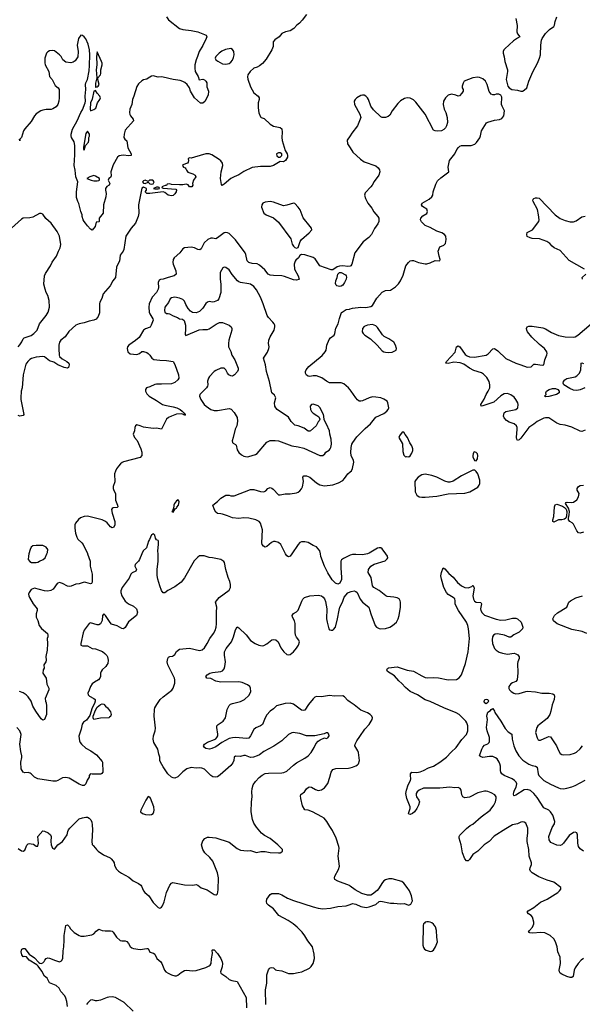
# Model space of a CAD drawing. Header units: inches. Extents: x 1839270 to 1929235, y 762242 to 910350.
# Tile 6 of 256: x 1845989 to 1852817, y 774534 to 786477. Entities that reach past the tile are written whole.
import ezdxf

# ---------------------------------------------------------------- set-up
doc = ezdxf.new("R2010")
doc.units = ezdxf.units.IN
doc.header["$MEASUREMENT"] = 0
for name, color, linetype in [('B8747', 7, 'Continuous'), ('B8748', 7, 'Continuous'), ('B8757', 7, 'Continuous'), ('B8758', 7, 'Continuous')]:
    doc.layers.add(name, color=color, linetype=linetype)

msp = doc.modelspace()

# ---------------------------------------------------------------- linework, layer by layer
at = {"layer": 'B8747', "color": 5}
for points, elevation in [([(1847473, 780000), (1847444, 779930), (1847430, 779909), (1847391, 779870), (1847387, 779850), (1847407, 779810), (1847399, 779790), (1847354, 779766), (1847336, 779750), (1847316, 779704), (1847233, 779590), (1847216, 779550), (1847215, 779530), (1847227, 779490), (1847270, 779426), (1847310, 779392), (1847370, 779364), (1847405, 779330), (1847417, 779290), (1847405, 779250), (1847310, 779172), (1847270, 779105), (1847250, 779090), (1847230, 779092), (1847170, 779126), (1847104, 779144), (1847085, 779165), (1847030, 779249), (1847010, 779269), (1846995, 779250), (1846990, 779190), (1846970, 779149), (1846950, 779137), (1846930, 779138), (1846850, 779161), (1846830, 779153), (1846770, 779074), (1846758, 779042), (1846732, 778912), (1846732, 778890), (1846750, 778883), (1846810, 778884), (1846870, 778852), (1846910, 778845), (1846992, 778812), (1847023, 778790), (1847045, 778765), (1847053, 778750), (1847061, 778710), (1847058, 778670), (1847048, 778650), (1847033, 778630), (1846988, 778590), (1846976, 778570), (1846969, 778550), (1846968, 778510), (1846963, 778490), (1846944, 778470), (1846897, 778443), (1846870, 778421), (1846848, 778390), (1846830, 778344), (1846817, 778310), (1846820, 778290), (1846838, 778270), (1846890, 778245), (1846904, 778230), (1846906, 778210), (1846898, 778182), (1846870, 778129), (1846841, 778039), (1846800, 777980), (1846765, 777955), (1846746, 777934), (1846733, 777870), (1846708, 777788), (1846715, 777730), (1846723, 777710), (1846740, 777690), (1846790, 777641), (1846851, 777610), (1846921, 777561), (1846990, 777478), (1846995, 777470), (1846999, 777350), (1846987, 777333), (1846973, 777327), (1846870, 777324), (1846850, 777329), (1846831, 777310), (1846831, 777290), (1846808, 777252), (1846793, 777210), (1846771, 777190), (1846750, 777190), (1846710, 777206), (1846590, 777276), (1846550, 777287), (1846510, 777280), (1846450, 777247), (1846430, 777240), (1846390, 777240), (1846208, 777268), (1846170, 777289), (1846130, 777329), (1846117, 777337), (1846090, 777344), (1846050, 777341), (1846029, 777350), (1846007, 777390), (1846004, 777470), (1846014, 777526), (1846014, 777550), (1846002, 777602), (1845991, 777689), (1846006, 777806), (1845992, 777850), (1845953, 777890)], 740), ([(1845970, 776423), (1846010, 776396), (1846030, 776391), (1846050, 776405), (1846076, 776464), (1846090, 776479), (1846110, 776484), (1846130, 776482), (1846155, 776475), (1846190, 776451), (1846210, 776452), (1846219, 776490), (1846210, 776571), (1846270, 776638), (1846290, 776636), (1846335, 776615), (1846363, 776590), (1846371, 776570), (1846365, 776510), (1846371, 776470), (1846386, 776430), (1846410, 776418), (1846453, 776467), (1846510, 776507), (1846564, 776590), (1846573, 776630), (1846581, 776650), (1846597, 776670), (1846710, 776783), (1846750, 776798), (1846790, 776806), (1846810, 776805), (1846830, 776794), (1846852, 776770), (1846863, 776743), (1846870, 776710), (1846874, 776650), (1846864, 776510), (1846870, 776472), (1846879, 776459), (1846910, 776430), (1846923, 776410), (1846943, 776390), (1847006, 776346), (1847086, 776310), (1847099, 776299), (1847125, 776270), (1847134, 776250), (1847140, 776220), (1847159, 776179), (1847188, 776148), (1847223, 776123), (1847315, 776075), (1847367, 776030), (1847430, 776000), (1847458, 775978), (1847467, 775967), (1847490, 775911), (1847506, 775890), (1847556, 775850), (1847610, 775771), (1847670, 775707), (1847690, 775701), (1847697, 775703), (1847710, 775711), (1847723, 775730), (1847742, 775778), (1847771, 775890), (1847810, 775981), (1847830, 776005), (1847848, 776010), (1847990, 775985), (1848090, 775981), (1848130, 775987), (1848150, 775979), (1848190, 775945), (1848264, 775924), (1848350, 775867), (1848370, 775861), (1848377, 775863), (1848390, 775874), (1848397, 775923), (1848403, 776070), (1848389, 776130), (1848331, 776272), (1848296, 776316), (1848237, 776370), (1848210, 776410), (1848196, 776470), (1848210, 776517), (1848235, 776545), (1848270, 776560), (1848290, 776563), (1848370, 776553), (1848530, 776502), (1848630, 776426), (1848670, 776404), (1848750, 776394), (1848790, 776399), (1848864, 776376), (1848914, 776386), (1848970, 776387), (1849030, 776375), (1849129, 776371), (1849150, 776372), (1849170, 776382), (1849178, 776390), (1849178, 776410), (1849121, 776470), (1849030, 776544), (1848962, 776582), (1848923, 776610), (1848861, 776681), (1848830, 776730), (1848815, 776775), (1848799, 776870), (1848803, 776990), (1848811, 777050), (1848805, 777110), (1848810, 777150), (1848824, 777196), (1848850, 777237), (1848895, 777285), (1848930, 777314), (1848967, 777333), (1849010, 777338), (1849170, 777343), (1849193, 777347), (1849230, 777363), (1849310, 777434), (1849350, 777462), (1849450, 777519), (1849492, 777550), (1849527, 777590), (1849564, 777650), (1849585, 777695), (1849613, 777727), (1849637, 777743), (1849690, 777765), (1849710, 777758), (1849730, 777766), (1849744, 777790), (1849742, 777810), (1849730, 777828), (1849710, 777828), (1849685, 777815), (1849570, 777789), (1849470, 777792), (1849390, 777817), (1849331, 777829), (1849310, 777832), (1849290, 777827), (1849250, 777805), (1849170, 777732), (1849073, 777667), (1848950, 777600), (1848899, 777561), (1848872, 777548), (1848827, 777533), (1848792, 777528), (1848730, 777551), (1848710, 777554), (1848670, 777541), (1848610, 777546), (1848591, 777530), (1848588, 777490), (1848576, 777464), (1848551, 777430), (1848422, 777318), (1848390, 777295), (1848370, 777288), (1848334, 777294), (1848309, 777309), (1848230, 777387), (1848198, 777398), (1848170, 777402), (1848130, 777399), (1848070, 777405), (1848016, 777390), (1847970, 777356), (1847908, 777292), (1847870, 777277), (1847850, 777280), (1847830, 777291), (1847788, 777330), (1847730, 777413), (1847699, 777470), (1847691, 777490), (1847689, 777530), (1847676, 777570), (1847667, 777630), (1847618, 777710), (1847607, 777750), (1847611, 777790), (1847633, 777850), (1847638, 777882), (1847622, 778030), (1847625, 778110), (1847630, 778130), (1847652, 778170), (1847695, 778230), (1847730, 778264), (1847834, 778346), (1847852, 778370), (1847871, 778430), (1847873, 778470), (1847866, 778490), (1847785, 778650), (1847780, 778690), (1847786, 778730), (1847796, 778744), (1847810, 778752), (1847843, 778757), (1847856, 778764), (1847870, 778777), (1847890, 778814), (1847930, 778841), (1848050, 778853), (1848170, 778824), (1848205, 778835), (1848230, 778859), (1848265, 778910), (1848297, 778970), (1848340, 779030), (1848360, 779070), (1848373, 779110), (1848378, 779150), (1848376, 779290), (1848381, 779350), (1848365, 779410), (1848376, 779430), (1848411, 779469), (1848530, 779559), (1848546, 779590), (1848547, 779627), (1848541, 779661), (1848519, 779710), (1848489, 779810), (1848473, 779893), (1848465, 779905), (1848429, 779929), (1848330, 779950), (1848290, 779952), (1848228, 779972), (1848185, 779975), (1848170, 779973), (1848150, 779959), (1848106, 779914), (1847990, 779709), (1847950, 779656), (1847870, 779598), (1847788, 779552), (1847750, 779524), (1847730, 779524), (1847710, 779554), (1847690, 779609), (1847666, 779690), (1847657, 779737), (1847657, 779810), (1847671, 779910), (1847668, 780000)], 740), ([(1846811, 780000), (1846843, 779910), (1846845, 779850), (1846870, 779750), (1846867, 779653), (1846860, 779640), (1846850, 779634), (1846790, 779652), (1846770, 779653), (1846710, 779635), (1846670, 779629), (1846615, 779605), (1846590, 779604), (1846567, 779607), (1846510, 779637), (1846470, 779649), (1846450, 779644), (1846443, 779637), (1846394, 779570), (1846366, 779554), (1846330, 779546), (1846288, 779548), (1846170, 779581), (1846130, 779567), (1846102, 779530), (1846097, 779510), (1846099, 779490), (1846108, 779470), (1846154, 779390), (1846199, 779330), (1846202, 779310), (1846190, 779270), (1846190, 779230), (1846209, 779190), (1846226, 779130), (1846253, 779093), (1846327, 779030), (1846331, 779010), (1846331, 778990), (1846324, 778970), (1846328, 778910), (1846322, 778830), (1846308, 778752), (1846311, 778709), (1846307, 778690), (1846281, 778650), (1846286, 778610), (1846275, 778590), (1846271, 778550), (1846310, 778490), (1846318, 778418), (1846341, 778370), (1846343, 778350), (1846298, 778242), (1846302, 778210), (1846312, 778192), (1846315, 778155), (1846313, 778050), (1846290, 777987), (1846270, 777980), (1846250, 777998), (1846185, 778090), (1846150, 778150), (1846129, 778210), (1846090, 778263), (1846067, 778287), (1846030, 778311), (1845987, 778327)], 720), ([(1846101, 780000), (1846094, 779970), (1846091, 779930), (1846110, 779907), (1846133, 779893), (1846190, 779893), (1846210, 779897), (1846230, 779908), (1846274, 779930), (1846299, 779950), (1846319, 780000)], 720), ([(1849291, 780000), (1849271, 779970), (1849250, 779963), (1849230, 779973), (1849216, 780000)], 720), ([(1850000, 779981), (1849990, 779979), (1849918, 779942), (1849893, 779927), (1849887, 779910), (1849885, 779830), (1849895, 779710), (1849893, 779687), (1849876, 779644), (1849850, 779632), (1849823, 779643), (1849783, 779683), (1849727, 779767), (1849688, 779848), (1849644, 779964), (1849638, 780000)], 720), ([(1850000, 778199), (1849970, 778218), (1849930, 778262), (1849910, 778274), (1849810, 778273), (1849750, 778279), (1849650, 778264), (1849590, 778266), (1849570, 778258), (1849550, 778240), (1849494, 778170), (1849450, 778100), (1849430, 778097), (1849410, 778104), (1849310, 778175), (1849270, 778188), (1849210, 778184), (1849106, 778154), (1849070, 778117), (1849030, 778091), (1848990, 778046), (1848969, 778010), (1848936, 777930), (1848913, 777910), (1848854, 777886), (1848832, 777868), (1848791, 777789), (1848770, 777764), (1848743, 777757), (1848610, 777772), (1848570, 777768), (1848530, 777758), (1848444, 777710), (1848370, 777659), (1848322, 777638), (1848292, 777630), (1848250, 777638), (1848232, 777650), (1848219, 777670), (1848230, 777690), (1848268, 777712), (1848355, 777745), (1848370, 777754), (1848383, 777770), (1848393, 777790), (1848395, 777810), (1848380, 777890), (1848383, 777910), (1848399, 777930), (1848459, 777970), (1848488, 778010), (1848508, 778112), (1848530, 778158), (1848547, 778173), (1848570, 778183), (1848670, 778207), (1848718, 778230), (1848770, 778280), (1848788, 778310), (1848794, 778330), (1848791, 778370), (1848781, 778390), (1848753, 778410), (1848690, 778436), (1848650, 778444), (1848430, 778440), (1848370, 778455), (1848310, 778485), (1848262, 778490), (1848246, 778510), (1848264, 778530), (1848296, 778550), (1848330, 778560), (1848429, 778570), (1848450, 778580), (1848470, 778602), (1848480, 778630), (1848486, 778690), (1848474, 778770), (1848476, 778810), (1848494, 778850), (1848561, 778930), (1848585, 778990), (1848610, 779078), (1848629, 779111), (1848650, 779102), (1848737, 779017), (1848790, 778947), (1848845, 778910), (1848890, 778891), (1848930, 778884), (1848950, 778888), (1848990, 778908), (1849050, 778955), (1849070, 778959), (1849096, 778956), (1849126, 778930), (1849158, 778858), (1849193, 778810), (1849230, 778779), (1849250, 778773), (1849270, 778777), (1849311, 778809), (1849350, 778853), (1849372, 778890), (1849383, 778930), (1849378, 778950), (1849348, 778988), (1849338, 779010), (1849333, 779050), (1849333, 779153), (1849325, 779185), (1849298, 779230), (1849295, 779250), (1849310, 779274), (1849350, 779295), (1849367, 779313), (1849414, 779426), (1849427, 779450), (1849446, 779470), (1849510, 779490), (1849610, 779497), (1849650, 779488), (1849673, 779473), (1849690, 779453), (1849702, 779422), (1849717, 779330), (1849712, 779210), (1849719, 779170), (1849741, 779090), (1849750, 779076), (1849771, 779071), (1849790, 779074), (1849799, 779081), (1849821, 779110), (1849846, 779210), (1849865, 779315), (1849876, 779350), (1849906, 779410), (1849926, 779474), (1849973, 779527), (1850000, 779539)], 720), ([(1850000, 775969), (1849990, 775976), (1849850, 776026), (1849815, 776050), (1849808, 776070), (1849813, 776090), (1849857, 776170), (1849869, 776211), (1849855, 776330), (1849866, 776430), (1849864, 776450), (1849828, 776550), (1849784, 776644), (1849751, 776690), (1849717, 776750), (1849684, 776790), (1849656, 776810), (1849544, 776870), (1849490, 776890), (1849450, 776895), (1849423, 776943), (1849401, 777030), (1849397, 777063), (1849402, 777078), (1849447, 777113), (1849471, 777149), (1849495, 777170), (1849510, 777174), (1849530, 777168), (1849579, 777139), (1849610, 777127), (1849650, 777135), (1849690, 777160), (1849729, 777211), (1849755, 777290), (1849768, 777350), (1849790, 777382), (1849827, 777393), (1849981, 777399), (1850000, 777403)], 720), ([(1848976, 774530), (1848974, 774710), (1848987, 774790), (1848987, 774870), (1848990, 774892), (1849009, 774951), (1849022, 774970), (1849030, 774976), (1849050, 774979), (1849070, 774975), (1849094, 774954), (1849110, 774947), (1849170, 774940), (1849250, 774908), (1849310, 774908), (1849370, 774918), (1849415, 774930), (1849507, 774973), (1849527, 774993), (1849549, 775030), (1849567, 775090), (1849563, 775143), (1849542, 775230), (1849486, 775306), (1849450, 775366), (1849417, 775410), (1849357, 775470), (1849309, 775510), (1849247, 775550), (1849133, 775610), (1849071, 775691), (1849010, 775737), (1848990, 775758), (1848983, 775783), (1848990, 775810), (1849030, 775865), (1849050, 775877), (1849130, 775878), (1849170, 775862), (1849241, 775821), (1849313, 775793), (1849550, 775716), (1849610, 775701), (1849670, 775692), (1849761, 775699), (1849850, 775719), (1849953, 775727), (1850000, 775744)], 720), ([(1846568, 774508), (1846561, 774570), (1846549, 774610), (1846535, 774635), (1846489, 774690), (1846469, 774730), (1846430, 774761), (1846350, 774795), (1846321, 774850), (1846290, 774877), (1846257, 774937), (1846215, 774995), (1846195, 775015), (1846105, 775070), (1846070, 775109), (1846047, 775113), (1846030, 775109), (1846013, 775133), (1846007, 775170), (1846009, 775191), (1846015, 775205), (1846030, 775211), (1846050, 775212), (1846102, 775142), (1846170, 775096), (1846222, 775042), (1846234, 775034), (1846250, 775031), (1846270, 775036), (1846287, 775053), (1846293, 775070), (1846309, 775090), (1846330, 775097), (1846350, 775094), (1846424, 775064), (1846470, 775051), (1846498, 775062), (1846512, 775090), (1846516, 775184), (1846524, 775230), (1846529, 775311), (1846527, 775370), (1846550, 775492), (1846570, 775498), (1846590, 775476), (1846605, 775450), (1846650, 775407), (1846710, 775367), (1846730, 775359), (1846770, 775359), (1846865, 775375), (1846888, 775390), (1846918, 775422), (1846950, 775445), (1846990, 775431), (1847026, 775426), (1847090, 775427), (1847110, 775421), (1847123, 775410), (1847162, 775350), (1847210, 775310), (1847230, 775304), (1847270, 775304), (1847290, 775295), (1847310, 775270), (1847330, 775234), (1847350, 775218), (1847372, 775210), (1847450, 775199), (1847530, 775212), (1847550, 775210), (1847568, 775168), (1847613, 775153), (1847630, 775142), (1847653, 775090), (1847701, 775050), (1847713, 775030), (1847748, 774950), (1847764, 774930), (1847790, 774911), (1847830, 774891), (1847870, 774879), (1847890, 774879), (1847910, 774887), (1847950, 774921), (1847990, 774944), (1848010, 774948), (1848090, 774939), (1848130, 774943), (1848250, 774981), (1848290, 775002), (1848301, 775010), (1848311, 775030), (1848316, 775084), (1848329, 775149), (1848324, 775190), (1848330, 775196), (1848350, 775195), (1848390, 775151), (1848430, 775090), (1848447, 775050), (1848450, 775030), (1848446, 774990), (1848424, 774930), (1848431, 774911), (1848490, 774871), (1848530, 774836), (1848564, 774824), (1848630, 774810), (1848703, 774683), (1848736, 774616), (1848740, 774490)], 720), ([(1847368, 774450), (1847257, 774557), (1847150, 774618), (1847110, 774624), (1847070, 774622), (1847050, 774618), (1846970, 774585), (1846930, 774577), (1846910, 774576), (1846870, 774589), (1846850, 774585), (1846811, 774550), (1846801, 774530)], 720)]:
    msp.add_lwpolyline(points, dxfattribs=dict(at, elevation=elevation))
for points, elevation in [([(1846890, 777989), (1846879, 778010), (1846881, 778030), (1846910, 778102), (1846930, 778138), (1846970, 778171), (1846990, 778178), (1847010, 778176), (1847031, 778151), (1847056, 778130), (1847090, 778082), (1847098, 778050), (1847090, 778026), (1847078, 778022), (1847074, 778010), (1847071, 778009), (1846970, 778005)], 740), ([(1847550, 777053), (1847519, 777010), (1847459, 776890), (1847455, 776870), (1847481, 776850), (1847516, 776836), (1847568, 776832), (1847590, 776838), (1847609, 776850), (1847618, 776870), (1847622, 776890), (1847617, 776930), (1847576, 777036), (1847570, 777045)], 760)]:
    msp.add_lwpolyline(points, close=True, dxfattribs=dict(at, elevation=elevation))
at = {"layer": 'B8748', "color": 5}
for points, elevation in [([(1849470, 786539), (1849417, 786470), (1849384, 786436), (1849351, 786410), (1849318, 786370), (1849270, 786344), (1849214, 786330), (1849171, 786309), (1849138, 786270), (1849086, 786234), (1849067, 786210), (1849064, 786150), (1849051, 786110), (1848980, 786000), (1848934, 785946), (1848901, 785919), (1848870, 785902), (1848830, 785889), (1848787, 785850), (1848759, 785810), (1848754, 785786), (1848757, 785757), (1848790, 785662), (1848831, 785590), (1848884, 785550), (1848896, 785530), (1848895, 785510), (1848882, 785470), (1848882, 785410), (1848893, 785347), (1848910, 785299), (1848921, 785290), (1848957, 785277), (1849030, 785209), (1849050, 785196), (1849070, 785187), (1849150, 785170), (1849172, 785152), (1849174, 785114), (1849169, 785050), (1849175, 785010), (1849212, 784892), (1849234, 784850), (1849239, 784830), (1849239, 784810), (1849214, 784770), (1849190, 784753), (1849150, 784759), (1849068, 784710), (1849030, 784697), (1848910, 784698), (1848810, 784684), (1848710, 784635), (1848650, 784595), (1848590, 784571), (1848550, 784550), (1848470, 784481), (1848447, 784467), (1848438, 784478), (1848427, 784550), (1848435, 784630), (1848455, 784710), (1848450, 784735), (1848430, 784764), (1848410, 784781), (1848319, 784839), (1848290, 784852), (1848248, 784852), (1848110, 784809), (1848070, 784799), (1848050, 784802), (1848042, 784798), (1848032, 784790), (1848039, 784770), (1848035, 784750), (1848024, 784736), (1847970, 784716), (1847966, 784710), (1847978, 784690), (1847999, 784679), (1848007, 784670), (1848013, 784650), (1848029, 784629), (1848090, 784608), (1848117, 784590), (1848127, 784570), (1848099, 784530), (1848085, 784490), (1848091, 784470), (1848078, 784450), (1848048, 784450), (1848035, 784475), (1848010, 784482), (1847970, 784475), (1847930, 784475), (1847830, 784478), (1847810, 784486), (1847778, 784482), (1847772, 784468), (1847753, 784467), (1847714, 784450), (1847718, 784438), (1847730, 784434), (1847882, 784422), (1847891, 784410), (1847886, 784390), (1847870, 784364), (1847850, 784344), (1847830, 784339), (1847790, 784349), (1847750, 784383), (1847730, 784389), (1847570, 784367), (1847530, 784368), (1847513, 784390), (1847529, 784410), (1847528, 784430), (1847490, 784444), (1847470, 784435), (1847430, 784230), (1847434, 784130), (1847427, 784090), (1847393, 784010), (1847340, 783950), (1847277, 783850), (1847253, 783690), (1847245, 783670), (1847210, 783619), (1847200, 783550), (1847170, 783497), (1847164, 783476), (1847152, 783350), (1847119, 783310), (1847087, 783250), (1847000, 783150), (1846985, 783095), (1846963, 783050), (1846958, 783030), (1846958, 782922), (1846943, 782877), (1846916, 782844), (1846890, 782831), (1846830, 782821), (1846770, 782801), (1846710, 782789), (1846669, 782771), (1846586, 782694), (1846539, 782630), (1846490, 782590), (1846473, 782567), (1846463, 782530), (1846463, 782483), (1846468, 782408), (1846473, 782393), (1846504, 782364), (1846562, 782330), (1846587, 782310), (1846591, 782290), (1846580, 782260), (1846570, 782249), (1846530, 782258), (1846450, 782290), (1846405, 782325), (1846350, 782338), (1846290, 782387), (1846270, 782392), (1846190, 782384), (1846133, 782367), (1846110, 782354), (1846087, 782333), (1846062, 782298), (1846030, 782170), (1846018, 782010), (1846008, 781970), (1846001, 781890), (1846001, 781870), (1846041, 781690), (1846030, 781675), (1845990, 781670), (1845970, 781675)], 680), ([(1847771, 786510), (1847795, 786475), (1847930, 786370), (1847970, 786359), (1848068, 786348), (1848149, 786331), (1848252, 786290), (1848259, 786270), (1848252, 786250), (1848210, 786165), (1848167, 786093), (1848148, 786030), (1848130, 785990), (1848115, 785930), (1848113, 785890), (1848120, 785850), (1848156, 785790), (1848166, 785746), (1848210, 785754), (1848230, 785749), (1848250, 785730), (1848259, 785710), (1848262, 785662), (1848279, 785610), (1848278, 785562), (1848234, 785486), (1848210, 785464), (1848184, 785465), (1848109, 785530), (1848060, 785610), (1848049, 785650), (1848021, 785690), (1847994, 785714), (1847970, 785728), (1847938, 785738), (1847850, 785751), (1847730, 785781), (1847710, 785784), (1847670, 785781), (1847610, 785795), (1847590, 785793), (1847550, 785766), (1847530, 785757), (1847491, 785749), (1847470, 785737), (1847430, 785698), (1847412, 785668), (1847376, 785550), (1847359, 785510), (1847348, 785450), (1847325, 785390), (1847321, 785350), (1847326, 785326), (1847334, 785310), (1847367, 785270), (1847371, 785250), (1847270, 785136), (1847256, 785090), (1847253, 785050), (1847263, 785030), (1847288, 785008), (1847303, 784923), (1847343, 784850), (1847342, 784830), (1847313, 784827), (1847246, 784834), (1847196, 784824), (1847177, 784810), (1847123, 784717), (1847094, 784630), (1847098, 784582), (1847090, 784565), (1847071, 784550), (1847061, 784530), (1847084, 784490), (1847074, 784470), (1847047, 784453), (1847032, 784430), (1847030, 784410), (1847037, 784370), (1847035, 784330), (1847006, 784230), (1847001, 784130), (1846954, 784070), (1846954, 784030), (1846950, 784026), (1846918, 784022), (1846905, 783970), (1846870, 783926), (1846850, 783938), (1846810, 783978), (1846789, 784009), (1846770, 784028), (1846759, 784050), (1846749, 784090), (1846749, 784110), (1846729, 784149), (1846706, 784246), (1846693, 784273), (1846680, 784320), (1846678, 784390), (1846696, 784510), (1846671, 784570), (1846664, 784650), (1846648, 784710), (1846657, 784837), (1846660, 784950), (1846650, 784995), (1846619, 785050), (1846613, 785070), (1846613, 785090), (1846629, 785150), (1846687, 785250), (1846730, 785350), (1846750, 785384), (1846784, 785470), (1846787, 785490), (1846782, 785550), (1846791, 785630), (1846787, 785690), (1846790, 785710), (1846810, 785751), (1846830, 785858), (1846837, 785923), (1846841, 786050), (1846836, 786110), (1846819, 786179), (1846790, 786244), (1846770, 786271), (1846750, 786287), (1846730, 786289), (1846702, 786250), (1846687, 786170), (1846697, 786090), (1846694, 786026), (1846662, 785978), (1846638, 785962), (1846608, 785952), (1846550, 785960), (1846512, 785992), (1846491, 786030), (1846471, 786050), (1846410, 786098), (1846390, 786104), (1846350, 786099), (1846330, 786088), (1846313, 786070), (1846293, 786010), (1846292, 785952), (1846298, 785930), (1846344, 785850), (1846351, 785790), (1846383, 785750), (1846420, 785680), (1846455, 785650), (1846467, 785630), (1846467, 785530), (1846463, 785490), (1846451, 785450), (1846430, 785422), (1846390, 785397), (1846370, 785389), (1846310, 785389), (1846270, 785379), (1846245, 785370), (1846190, 785334), (1846168, 785312), (1846130, 785244), (1846050, 785154), (1846037, 785130), (1846010, 785048), (1845992, 785030), (1845990, 785006), (1845988, 785030)], 660), ([(1850000, 785069), (1849965, 785015), (1849967, 784970), (1850000, 784921)], 720), ([(1845971, 782509), (1845990, 782532), (1846015, 782570), (1846030, 782607), (1846042, 782618), (1846130, 782648), (1846161, 782670), (1846200, 782710), (1846230, 782790), (1846310, 782890), (1846334, 782930), (1846350, 782990), (1846346, 783070), (1846330, 783130), (1846310, 783170), (1846296, 783210), (1846283, 783270), (1846289, 783370), (1846301, 783399), (1846364, 783490), (1846383, 783537), (1846435, 783610), (1846458, 783670), (1846481, 783710), (1846489, 783750), (1846470, 783850), (1846442, 783910), (1846370, 784009), (1846306, 784066), (1846270, 784118), (1846250, 784128), (1846230, 784128), (1846150, 784083), (1846110, 784075), (1846031, 784069), (1846010, 784059), (1845891, 783950)], 680), ([(1850000, 783489), (1849970, 783485), (1849909, 783491), (1849870, 783488), (1849842, 783478), (1849790, 783443), (1849770, 783443), (1849633, 783493), (1849575, 783575), (1849550, 783594), (1849450, 783624), (1849411, 783629), (1849390, 783618), (1849371, 783589), (1849339, 783561), (1849331, 783549), (1849322, 783510), (1849325, 783450), (1849367, 783370), (1849382, 783330), (1849376, 783324), (1849350, 783317), (1849310, 783322), (1849204, 783364), (1849172, 783372), (1849070, 783373), (1849030, 783379), (1849003, 783390), (1848965, 783445), (1848901, 783501), (1848870, 783515), (1848810, 783520), (1848770, 783531), (1848750, 783553), (1848735, 783630), (1848725, 783650), (1848610, 783806), (1848530, 783884), (1848510, 783893), (1848490, 783894), (1848470, 783890), (1848390, 783830), (1848370, 783820), (1848330, 783828), (1848310, 783827), (1848271, 783809), (1848229, 783771), (1848190, 783696), (1848174, 783686), (1848150, 783690), (1848109, 783709), (1848070, 783716), (1847990, 783711), (1847970, 783698), (1847931, 783649), (1847864, 783590), (1847850, 783570), (1847849, 783530), (1847852, 783510), (1847883, 783430), (1847887, 783390), (1847865, 783370), (1847789, 783351), (1847730, 783330), (1847696, 783325), (1847683, 783317), (1847671, 783290), (1847673, 783230), (1847669, 783210), (1847649, 783170), (1847597, 783110), (1847562, 783030), (1847555, 782990), (1847560, 782930), (1847567, 782910), (1847605, 782850), (1847607, 782833), (1847586, 782770), (1847572, 782748), (1847514, 782726), (1847492, 782710), (1847438, 782622), (1847395, 782585), (1847314, 782530), (1847299, 782510), (1847295, 782490), (1847302, 782450), (1847330, 782425), (1847410, 782416), (1847443, 782430), (1847470, 782451), (1847490, 782454), (1847530, 782441), (1847550, 782427), (1847569, 782410), (1847591, 782371), (1847616, 782356), (1847690, 782346), (1847770, 782344), (1847850, 782330), (1847870, 782293), (1847915, 782170), (1847920, 782130), (1847910, 782107), (1847870, 782076), (1847830, 782061), (1847710, 782056), (1847650, 782058), (1847630, 782052), (1847570, 782022), (1847527, 782010), (1847515, 781990), (1847516, 781970), (1847530, 781941), (1847562, 781910), (1847650, 781860), (1847724, 781810), (1847750, 781800), (1847850, 781783), (1847896, 781770), (1847936, 781750), (1847961, 781730), (1847981, 781710), (1847983, 781703), (1847999, 781690), (1847999, 781681), (1847990, 781675), (1847983, 781683), (1847955, 781695), (1847890, 781692), (1847831, 781670), (1847793, 781650), (1847772, 781630), (1847710, 781510), (1847650, 781521), (1847610, 781519), (1847493, 781533), (1847450, 781551), (1847410, 781561), (1847396, 781550), (1847388, 781532), (1847381, 781490), (1847365, 781450), (1847381, 781410), (1847413, 781373), (1847461, 781270), (1847470, 781230), (1847470, 781190), (1847450, 781165), (1847250, 781113), (1847234, 781106), (1847213, 781090), (1847190, 781063), (1847165, 781030), (1847150, 781002), (1847141, 780970), (1847142, 780870), (1847124, 780816), (1847122, 780790), (1847130, 780765), (1847151, 780730), (1847153, 780650), (1847176, 780590), (1847179, 780570), (1847170, 780561), (1847123, 780557), (1847111, 780549), (1847104, 780536), (1847110, 780490), (1847145, 780390), (1847145, 780350), (1847130, 780323), (1847110, 780315), (1847090, 780326), (1847050, 780375), (1847030, 780391), (1846990, 780410), (1846810, 780454), (1846770, 780450), (1846726, 780434), (1846704, 780416), (1846668, 780370), (1846659, 780350), (1846657, 780310), (1846668, 780250), (1846682, 780202), (1846696, 780176), (1846744, 780130), (1846758, 780110), (1846810, 780004), (1846811, 780000)], 720), ([(1850000, 781987), (1849981, 782010), (1849921, 782061), (1849890, 782074), (1849750, 782074), (1849712, 782092), (1849655, 782135), (1849590, 782157), (1849550, 782156), (1849510, 782149), (1849490, 782153), (1849470, 782164), (1849456, 782190), (1849456, 782210), (1849465, 782230), (1849499, 782270), (1849658, 782402), (1849698, 782450), (1849707, 782470), (1849717, 782530), (1849743, 782597), (1849761, 782619), (1849804, 782650), (1849814, 782670), (1849824, 782736), (1849853, 782790), (1849869, 782851), (1849896, 782924), (1849902, 782930), (1849950, 782961), (1849990, 782965), (1850000, 782969)], 720), ([(1849216, 780000), (1849158, 780110), (1849130, 780134), (1849090, 780147), (1849070, 780147), (1849043, 780137), (1848990, 780089), (1848970, 780081), (1848949, 780090), (1848933, 780113), (1848929, 780130), (1848937, 780290), (1848910, 780370), (1848896, 780390), (1848856, 780410), (1848770, 780430), (1848710, 780433), (1848650, 780428), (1848570, 780436), (1848510, 780461), (1848450, 780480), (1848430, 780485), (1848390, 780487), (1848370, 780504), (1848353, 780530), (1848332, 780590), (1848390, 780635), (1848430, 780674), (1848490, 780710), (1848530, 780708), (1848550, 780700), (1848590, 780703), (1848790, 780780), (1848830, 780779), (1848910, 780755), (1848950, 780751), (1848977, 780763), (1849002, 780790), (1849030, 780801), (1849050, 780795), (1849064, 780784), (1849130, 780715), (1849150, 780712), (1849210, 780726), (1849270, 780727), (1849350, 780740), (1849370, 780747), (1849390, 780763), (1849410, 780785), (1849423, 780810), (1849434, 780874), (1849424, 780930), (1849436, 780944), (1849470, 780943), (1849510, 780930), (1849590, 780860), (1849630, 780837), (1849690, 780824), (1849790, 780834), (1849859, 780861), (1849911, 780889), (1849932, 780910), (1849970, 780968), (1850000, 780994)], 720), ([(1847668, 780000), (1847667, 780030), (1847675, 780115), (1847673, 780150), (1847670, 780158), (1847649, 780169), (1847639, 780190), (1847630, 780226), (1847610, 780246), (1847605, 780235), (1847590, 780228), (1847566, 780174), (1847551, 780150), (1847527, 780070), (1847487, 780033), (1847473, 780000)], 740), ([(1849638, 780000), (1849633, 780033), (1849590, 780085), (1849550, 780101), (1849490, 780134), (1849450, 780144), (1849410, 780145), (1849390, 780134), (1849367, 780110), (1849291, 780000)], 720), ([(1846319, 780000), (1846325, 780015), (1846331, 780050), (1846310, 780081), (1846270, 780098), (1846190, 780099), (1846150, 780094), (1846130, 780080), (1846114, 780050), (1846101, 780000)], 720)]:
    msp.add_lwpolyline(points, dxfattribs=dict(at, elevation=elevation))
for points, elevation in [([(1846930, 786088), (1846922, 786030), (1846924, 785930), (1846918, 785870), (1846927, 785770), (1846910, 785706), (1846910, 785654), (1846918, 785662), (1846930, 785663), (1846942, 785670), (1846955, 785690), (1846937, 785750), (1846937, 785770), (1846969, 785810), (1846974, 785825), (1846973, 785870), (1846988, 785930), (1846988, 785950), (1846981, 785970)], 660), ([(1848550, 786126), (1848485, 786115), (1848444, 786096), (1848411, 786070), (1848371, 786030), (1848363, 786010), (1848371, 785990), (1848393, 785973), (1848450, 785943), (1848490, 785936), (1848530, 785945), (1848550, 785961), (1848570, 785987), (1848583, 786017), (1848590, 786050), (1848587, 786090), (1848570, 786117)], 680), ([(1846910, 785618), (1846890, 785609), (1846868, 785512), (1846848, 785470), (1846846, 785390), (1846850, 785371), (1846890, 785386), (1846914, 785406), (1846935, 785470), (1846962, 785510), (1846969, 785530), (1846962, 785550), (1846930, 785584)], 660), ([(1846810, 785124), (1846790, 785095), (1846778, 785030), (1846765, 784925), (1846765, 784905), (1846770, 784894), (1846787, 784953), (1846822, 784990), (1846829, 785010), (1846829, 785050), (1846835, 785065), (1846835, 785090)], 660), ([(1849130, 784864), (1849107, 784850), (1849110, 784827), (1849130, 784811), (1849150, 784811), (1849169, 784830), (1849169, 784850), (1849150, 784863)], 680), ([(1846890, 784586), (1846839, 784570), (1846805, 784550), (1846858, 784530), (1846890, 784524), (1846930, 784522), (1846950, 784528), (1846958, 784530), (1846959, 784550), (1846910, 784581)], 660), ([(1847606, 784530), (1847566, 784530), (1847550, 784514), (1847510, 784529), (1847490, 784521), (1847481, 784510), (1847490, 784496), (1847510, 784491), (1847550, 784505), (1847568, 784488), (1847590, 784483), (1847610, 784485), (1847621, 784510)], 680), ([(1847670, 784446), (1847650, 784446), (1847614, 784430), (1847630, 784425), (1847670, 784425), (1847686, 784430), (1847682, 784442)], 680), ([(1849030, 784272), (1848970, 784263), (1848939, 784250), (1848928, 784230), (1848924, 784204), (1848951, 784130), (1848979, 784110), (1849070, 784075), (1849130, 784022), (1849281, 783821), (1849295, 783755), (1849310, 783732), (1849330, 783712), (1849350, 783705), (1849370, 783714), (1849394, 783786), (1849409, 783810), (1849504, 783890), (1849533, 783930), (1849529, 783950), (1849516, 783970), (1849430, 784072), (1849394, 784170), (1849370, 784205), (1849330, 784247), (1849310, 784253), (1849230, 784227), (1849190, 784221), (1849070, 784264)], 720), ([(1848470, 783477), (1848454, 783466), (1848422, 783410), (1848421, 783330), (1848429, 783270), (1848430, 783170), (1848405, 783090), (1848390, 783073), (1848350, 783053), (1848329, 783049), (1848290, 783057), (1848270, 783049), (1848250, 783036), (1848210, 782978), (1848170, 782937), (1848130, 782922), (1848085, 782925), (1848061, 782941), (1848033, 782973), (1848004, 783024), (1847990, 783064), (1847970, 783084), (1847930, 783100), (1847870, 783110), (1847830, 783105), (1847817, 783090), (1847795, 783045), (1847750, 782992), (1847746, 782950), (1847750, 782931), (1847770, 782913), (1847790, 782914), (1847808, 782908), (1847850, 782884), (1847904, 782864), (1847930, 782850), (1847963, 782843), (1847986, 782830), (1848002, 782770), (1848003, 782717), (1847996, 782670), (1847998, 782658), (1848007, 782647), (1848166, 782714), (1848210, 782720), (1848270, 782720), (1848290, 782726), (1848374, 782786), (1848415, 782805), (1848450, 782805), (1848470, 782798), (1848533, 782770), (1848556, 782750), (1848563, 782730), (1848564, 782710), (1848527, 782590), (1848522, 782550), (1848525, 782510), (1848552, 782452), (1848565, 782410), (1848600, 782350), (1848641, 782250), (1848641, 782230), (1848633, 782210), (1848597, 782170), (1848570, 782155), (1848550, 782158), (1848529, 782170), (1848509, 782190), (1848489, 782230), (1848469, 782249), (1848430, 782249), (1848370, 782224), (1848350, 782210), (1848291, 782150), (1848279, 782130), (1848269, 782091), (1848274, 782050), (1848270, 782030), (1848258, 782010), (1848177, 781930), (1848171, 781910), (1848186, 781870), (1848228, 781810), (1848251, 781790), (1848310, 781750), (1848350, 781738), (1848390, 781738), (1848530, 781761), (1848555, 781755), (1848593, 781713), (1848628, 781650), (1848633, 781607), (1848625, 781550), (1848605, 781510), (1848581, 781410), (1848566, 781370), (1848571, 781350), (1848581, 781341), (1848610, 781326), (1848616, 781316), (1848630, 781258), (1848650, 781227), (1848680, 781200), (1848710, 781183), (1848750, 781173), (1848770, 781177), (1848850, 781205), (1848870, 781217), (1848990, 781351), (1849030, 781371), (1849090, 781373), (1849130, 781368), (1849290, 781307), (1849370, 781297), (1849439, 781279), (1849630, 781191), (1849670, 781189), (1849693, 781210), (1849705, 781230), (1849744, 781256), (1849757, 781270), (1849765, 781290), (1849772, 781330), (1849769, 781390), (1849752, 781450), (1849749, 781489), (1849714, 781570), (1849683, 781623), (1849682, 781670), (1849677, 781690), (1849630, 781773), (1849610, 781792), (1849550, 781812), (1849530, 781809), (1849515, 781790), (1849519, 781750), (1849530, 781726), (1849550, 781703), (1849597, 781677), (1849619, 781659), (1849632, 781630), (1849622, 781610), (1849610, 781598), (1849586, 781550), (1849518, 781490), (1849510, 781485), (1849490, 781485), (1849441, 781521), (1849370, 781549), (1849330, 781559), (1849310, 781574), (1849282, 781602), (1849250, 781654), (1849114, 781750), (1849096, 781770), (1849087, 781790), (1849082, 781830), (1849097, 781890), (1849081, 781921), (1849049, 781950), (1849043, 781970), (1849019, 782090), (1848984, 782210), (1848973, 782290), (1848949, 782370), (1848995, 782445), (1849013, 782490), (1849015, 782510), (1849010, 782550), (1849013, 782590), (1849030, 782630), (1849076, 782710), (1849086, 782750), (1849084, 782770), (1849076, 782790), (1849062, 782810), (1849010, 782864), (1848993, 782890), (1848944, 783030), (1848910, 783110), (1848861, 783201), (1848830, 783241), (1848790, 783268), (1848770, 783275), (1848670, 783288), (1848650, 783299), (1848634, 783310), (1848567, 783387), (1848530, 783443), (1848490, 783473)], 740), ([(1849870, 783240), (1849839, 783250), (1849830, 783257), (1849822, 783278), (1849824, 783310), (1849843, 783350), (1849850, 783390), (1849871, 783411), (1849892, 783412), (1849944, 783384), (1849951, 783371), (1849954, 783354), (1849950, 783330), (1849933, 783290), (1849910, 783258), (1849890, 783243)], 720), ([(1847913, 780653), (1847890, 780642), (1847866, 780610), (1847858, 780590), (1847854, 780546), (1847850, 780546), (1847842, 780518), (1847834, 780510), (1847850, 780505), (1847875, 780545), (1847890, 780552), (1847895, 780565), (1847915, 780590), (1847924, 780630), (1847922, 780642)], 740)]:
    msp.add_lwpolyline(points, close=True, dxfattribs=dict(at, elevation=elevation))
at = {"layer": 'B8757', "color": 5}
for points, elevation in [([(1850000, 779539), (1850010, 779543), (1850050, 779548), (1850070, 779542), (1850084, 779530), (1850122, 779450), (1850150, 779411), (1850226, 779350), (1850249, 779269), (1850304, 779130), (1850321, 779110), (1850350, 779092), (1850370, 779089), (1850430, 779094), (1850481, 779110), (1850515, 779130), (1850561, 779170), (1850582, 779210), (1850594, 779250), (1850610, 779350), (1850611, 779410), (1850606, 779430), (1850593, 779453), (1850570, 779463), (1850530, 779473), (1850450, 779482), (1850433, 779490), (1850350, 779554), (1850288, 779588), (1850269, 779610), (1850253, 779710), (1850217, 779770), (1850221, 779810), (1850252, 779850), (1850290, 779874), (1850425, 779915), (1850450, 779938), (1850456, 779950), (1850453, 779970), (1850432, 780000)], 720), ([(1850209, 780000), (1850190, 779993), (1850150, 779986), (1850068, 779992), (1850030, 779990), (1850000, 779981)], 720), ([(1852830, 775090), (1852802, 775070), (1852766, 775030), (1852730, 774978), (1852720, 774950), (1852708, 774870), (1852690, 774860), (1852670, 774860), (1852630, 774872), (1852570, 774898), (1852550, 774912), (1852540, 774930), (1852537, 774950), (1852551, 775030), (1852548, 775108), (1852519, 775170), (1852512, 775230), (1852491, 775291), (1852472, 775330), (1852427, 775370), (1852361, 775401), (1852310, 775407), (1852216, 775396), (1852181, 775401), (1852164, 775410), (1852176, 775430), (1852212, 775470), (1852229, 775510), (1852229, 775529), (1852213, 775593), (1852198, 775610), (1852164, 775630), (1852149, 775650), (1852161, 775670), (1852229, 775710), (1852310, 775775), (1852390, 775810), (1852519, 775890), (1852542, 775910), (1852555, 775930), (1852555, 775950), (1852470, 776017), (1852390, 776040), (1852290, 776081), (1852210, 776127), (1852187, 776150), (1852180, 776170), (1852183, 776190), (1852200, 776230), (1852200, 776250), (1852172, 776330), (1852170, 776410), (1852150, 776510), (1852148, 776550), (1852157, 776610), (1852158, 776670), (1852130, 776730), (1852110, 776742), (1852090, 776747), (1852070, 776745), (1852030, 776725), (1851970, 776710), (1851890, 776664), (1851748, 776572), (1851685, 776510), (1851626, 776470), (1851550, 776393), (1851489, 776351), (1851450, 776290), (1851430, 776275), (1851410, 776273), (1851390, 776297), (1851364, 776370), (1851345, 776470), (1851323, 776550), (1851323, 776570), (1851330, 776587), (1851410, 776665), (1851457, 776703), (1851490, 776719), (1851591, 776810), (1851700, 776890), (1851743, 776950), (1851763, 776990), (1851771, 777030), (1851770, 777050), (1851754, 777074), (1851710, 777099), (1851670, 777115), (1851650, 777120), (1851630, 777118), (1851550, 777099), (1851450, 777047), (1851390, 777039), (1851367, 777050), (1851356, 777076), (1851346, 777130), (1851334, 777150), (1851310, 777162), (1851270, 777160), (1851210, 777170), (1851090, 777154), (1850890, 777156), (1850836, 777130), (1850814, 777110), (1850802, 777090), (1850800, 777070), (1850805, 777050), (1850833, 777010), (1850840, 776990), (1850831, 776950), (1850810, 776910), (1850781, 776870), (1850758, 776850), (1850730, 776836), (1850710, 776842), (1850707, 776850), (1850729, 776910), (1850726, 776930), (1850687, 777030), (1850676, 777090), (1850682, 777130), (1850702, 777198), (1850733, 777250), (1850737, 777270), (1850731, 777310), (1850734, 777330), (1850750, 777348), (1850810, 777346), (1850850, 777356), (1850890, 777370), (1850950, 777404), (1851010, 777424), (1851090, 777470), (1851170, 777532), (1851227, 777593), (1851288, 777650), (1851355, 777745), (1851410, 777805), (1851426, 777850), (1851426, 777910), (1851416, 777950), (1851404, 777970), (1851322, 778050), (1851286, 778070), (1851137, 778130), (1850970, 778208), (1850910, 778229), (1850818, 778290), (1850729, 778330), (1850670, 778376), (1850627, 778427), (1850590, 778459), (1850537, 778517), (1850454, 778570), (1850444, 778590), (1850453, 778607), (1850466, 778614), (1850570, 778628), (1850690, 778586), (1850770, 778575), (1850870, 778518), (1850910, 778500), (1850935, 778495), (1851010, 778500), (1851070, 778496), (1851191, 778469), (1851290, 778472), (1851324, 778496), (1851350, 778532), (1851401, 778670), (1851432, 778808), (1851450, 778970), (1851438, 779090), (1851429, 779130), (1851410, 779168), (1851313, 779310), (1851284, 779370), (1851276, 779390), (1851276, 779430), (1851271, 779451), (1851250, 779470), (1851190, 779504), (1851170, 779528), (1851136, 779590), (1851107, 779690), (1851101, 779730), (1851107, 779773), (1851130, 779827), (1851150, 779816), (1851199, 779759), (1851250, 779717), (1851304, 779650), (1851350, 779610), (1851390, 779590), (1851430, 779585), (1851476, 779604), (1851490, 779616), (1851493, 779613), (1851503, 779583), (1851487, 779490), (1851495, 779450), (1851510, 779426), (1851530, 779413), (1851587, 779407), (1851593, 779393), (1851583, 779330), (1851586, 779310), (1851601, 779281), (1851630, 779253), (1851770, 779204), (1851827, 779193), (1851890, 779198), (1851970, 779218), (1852010, 779217), (1852031, 779210), (1852077, 779170), (1852095, 779110), (1852091, 779090), (1852051, 779050), (1851986, 779014), (1851950, 778989), (1851930, 778989), (1851871, 779011), (1851810, 779025), (1851790, 779028), (1851758, 779022), (1851741, 779010), (1851729, 778991), (1851724, 778956), (1851726, 778910), (1851752, 778850), (1851771, 778831), (1851810, 778807), (1851850, 778792), (1851910, 778783), (1851990, 778794), (1852010, 778787), (1852033, 778773), (1852051, 778750), (1852051, 778730), (1852034, 778690), (1852031, 778670), (1852036, 778556), (1852025, 778470), (1852010, 778450), (1851970, 778435), (1851950, 778421), (1851926, 778390), (1851925, 778365), (1851933, 778350), (1851953, 778330), (1851988, 778308), (1852010, 778301), (1852050, 778303), (1852130, 778330), (1852150, 778333), (1852250, 778326), (1852328, 778308), (1852414, 778310), (1852461, 778301), (1852476, 778290), (1852481, 778270), (1852477, 778230), (1852453, 778167), (1852437, 778090), (1852424, 778050), (1852390, 777999), (1852298, 777930), (1852278, 777910), (1852265, 777890), (1852250, 777830), (1852270, 777766), (1852283, 777743), (1852290, 777738), (1852310, 777740), (1852390, 777776), (1852410, 777782), (1852430, 777779), (1852506, 777670), (1852530, 777611), (1852550, 777576), (1852570, 777564), (1852590, 777561), (1852670, 777565), (1852721, 777579), (1852746, 777594), (1852790, 777634), (1852819, 777670)], 680), ([(1852871, 779031), (1852815, 779055), (1852690, 779079), (1852513, 779150), (1852466, 779186), (1852458, 779210), (1852481, 779250), (1852517, 779283), (1852628, 779352), (1852652, 779410), (1852672, 779428), (1852737, 779463), (1852819, 779490)], 680), ([(1850000, 777403), (1850030, 777411), (1850070, 777427), (1850090, 777439), (1850099, 777450), (1850114, 777490), (1850101, 777590), (1850094, 777610), (1850057, 777670), (1850062, 777690), (1850082, 777730), (1850116, 777784), (1850177, 777870), (1850229, 777930), (1850265, 777990), (1850269, 778011), (1850261, 778030), (1850241, 778050), (1850209, 778070), (1850130, 778100), (1850050, 778166), (1850000, 778199)], 720), ([(1852830, 776393), (1852790, 776419), (1852770, 776450), (1852763, 776490), (1852760, 776590), (1852750, 776613), (1852730, 776624), (1852710, 776618), (1852658, 776582), (1852588, 776490), (1852570, 776470), (1852550, 776460), (1852510, 776465), (1852437, 776497), (1852414, 776530), (1852411, 776570), (1852450, 776679), (1852478, 776722), (1852482, 776750), (1852459, 776830), (1852433, 776870), (1852410, 776889), (1852350, 776916), (1852270, 777041), (1852230, 777093), (1852190, 777128), (1852150, 777140), (1852110, 777134), (1852010, 777070), (1851990, 777061), (1851985, 777065), (1851982, 777082), (1851986, 777106), (1851993, 777130), (1852013, 777170), (1852023, 777210), (1852016, 777230), (1851996, 777250), (1851965, 777270), (1851870, 777310), (1851839, 777330), (1851827, 777350), (1851823, 777370), (1851824, 777424), (1851818, 777450), (1851810, 777470), (1851782, 777510), (1851765, 777525), (1851730, 777541), (1851690, 777542), (1851610, 777529), (1851580, 777540), (1851569, 777550), (1851597, 777630), (1851610, 777654), (1851630, 777676), (1851670, 777695), (1851685, 777710), (1851690, 777722), (1851692, 777770), (1851661, 777850), (1851653, 777890), (1851668, 777988), (1851660, 778030), (1851661, 778050), (1851670, 778077), (1851701, 778099), (1851710, 778112), (1851730, 778121), (1851750, 778091), (1851754, 778074), (1851830, 777968), (1851881, 777881), (1851919, 777839), (1851963, 777810), (1851964, 777750), (1851986, 777670), (1852010, 777607), (1852046, 777550), (1852097, 777497), (1852170, 777448), (1852210, 777429), (1852250, 777424), (1852270, 777411), (1852282, 777330), (1852290, 777310), (1852350, 777250), (1852430, 777205), (1852530, 777159), (1852550, 777152), (1852590, 777149), (1852630, 777154), (1852690, 777171), (1852730, 777188), (1852850, 777253)], 660), ([(1850000, 775744), (1850030, 775755), (1850070, 775750), (1850130, 775719), (1850193, 775707), (1850230, 775716), (1850310, 775746), (1850350, 775782), (1850370, 775785), (1850490, 775763), (1850530, 775763), (1850610, 775751), (1850655, 775755), (1850710, 775738), (1850738, 775750), (1850755, 775790), (1850746, 775850), (1850738, 775870), (1850719, 775910), (1850690, 775953), (1850650, 776005), (1850625, 776025), (1850510, 776056), (1850470, 776055), (1850430, 776044), (1850410, 776032), (1850391, 776010), (1850345, 775935), (1850327, 775913), (1850270, 775869), (1850250, 775859), (1850230, 775857), (1850210, 775858), (1850140, 775880), (1850062, 775922), (1850000, 775969)], 720)]:
    msp.add_lwpolyline(points, dxfattribs=dict(at, elevation=elevation))
for points, elevation in [([(1851650, 778179), (1851630, 778189), (1851627, 778207), (1851635, 778230), (1851650, 778237), (1851672, 778230), (1851680, 778210), (1851670, 778193)], 660), ([(1850950, 775536), (1850930, 775536), (1850911, 775529), (1850900, 775520), (1850891, 775509), (1850884, 775490), (1850883, 775250), (1850890, 775222), (1850903, 775203), (1850922, 775190), (1850970, 775176), (1850990, 775179), (1851010, 775191), (1851036, 775230), (1851059, 775290), (1851050, 775350), (1851047, 775430), (1851034, 775474), (1851010, 775507), (1850990, 775522), (1850970, 775530)], 720)]:
    msp.add_lwpolyline(points, close=True, dxfattribs=dict(at, elevation=elevation))
at = {"layer": 'B8758', "color": 5}
for points, elevation in [([(1852010, 786490), (1852027, 786407), (1852023, 786330), (1852030, 786307), (1852059, 786270), (1852030, 786255), (1851981, 786219), (1851875, 786125), (1851863, 786110), (1851856, 786090), (1851855, 786070), (1851868, 786028), (1851876, 785970), (1851909, 785870), (1851910, 785850), (1851893, 785750), (1851913, 785670), (1851929, 785649), (1851963, 785630), (1852030, 785621), (1852070, 785609), (1852090, 785612), (1852110, 785622), (1852142, 785650), (1852170, 785730), (1852216, 785844), (1852274, 785950), (1852298, 786010), (1852308, 786050), (1852312, 786170), (1852322, 786230), (1852331, 786250), (1852371, 786309), (1852421, 786359), (1852470, 786396), (1852480, 786410), (1852486, 786454), (1852509, 786510)], 720), ([(1850000, 782969), (1850030, 782979), (1850130, 782990), (1850190, 782988), (1850230, 782993), (1850250, 782997), (1850270, 783010), (1850322, 783098), (1850390, 783171), (1850430, 783191), (1850490, 783195), (1850550, 783237), (1850585, 783275), (1850610, 783311), (1850643, 783377), (1850675, 783490), (1850707, 783533), (1850730, 783551), (1850750, 783557), (1850770, 783556), (1850830, 783533), (1850910, 783515), (1850930, 783515), (1850970, 783526), (1851030, 783557), (1851088, 783552), (1851093, 783570), (1851079, 783610), (1851069, 783670), (1851090, 783722), (1851136, 783744), (1851156, 783764), (1851166, 783810), (1851161, 783850), (1851145, 783870), (1851112, 783892), (1851050, 783913), (1850970, 783957), (1850910, 783982), (1850864, 784024), (1850854, 784050), (1850857, 784070), (1850883, 784097), (1850930, 784127), (1850938, 784150), (1850930, 784177), (1850879, 784210), (1850864, 784230), (1850873, 784250), (1850960, 784300), (1850992, 784330), (1851002, 784350), (1851008, 784390), (1851038, 784482), (1851058, 784522), (1851100, 784560), (1851198, 784630), (1851189, 784690), (1851204, 784770), (1851269, 784850), (1851296, 784904), (1851313, 784927), (1851330, 784942), (1851350, 784950), (1851470, 784950), (1851512, 784968), (1851532, 784988), (1851574, 785046), (1851583, 785070), (1851595, 785130), (1851654, 785226), (1851670, 785236), (1851750, 785259), (1851812, 785268), (1851841, 785279), (1851864, 785310), (1851871, 785370), (1851843, 785430), (1851838, 785450), (1851839, 785539), (1851830, 785562), (1851806, 785574), (1851770, 785573), (1851750, 785565), (1851730, 785564), (1851710, 785573), (1851687, 785607), (1851664, 785690), (1851643, 785730), (1851610, 785759), (1851570, 785777), (1851550, 785780), (1851489, 785771), (1851385, 785730), (1851371, 785709), (1851361, 785670), (1851361, 785650), (1851371, 785630), (1851371, 785609), (1851355, 785585), (1851325, 785555), (1851310, 785549), (1851283, 785563), (1851230, 785574), (1851190, 785560), (1851155, 785530), (1851134, 785490), (1851130, 785450), (1851141, 785390), (1851160, 785350), (1851177, 785290), (1851181, 785230), (1851170, 785190), (1851155, 785165), (1851135, 785145), (1851110, 785129), (1851064, 785124), (1851030, 785129), (1851010, 785139), (1850910, 785332), (1850797, 785477), (1850770, 785505), (1850730, 785525), (1850690, 785530), (1850658, 785522), (1850610, 785492), (1850579, 785461), (1850510, 785373), (1850480, 785320), (1850459, 785301), (1850430, 785289), (1850390, 785289), (1850370, 785300), (1850282, 785382), (1850250, 785430), (1850222, 785510), (1850210, 785529), (1850189, 785550), (1850170, 785561), (1850150, 785562), (1850130, 785557), (1850081, 785530), (1850059, 785510), (1850047, 785490), (1850051, 785450), (1850116, 785330), (1850128, 785290), (1850088, 785190), (1850020, 785100), (1850000, 785069)], 720), ([(1850000, 784921), (1850033, 784870), (1850125, 784785), (1850170, 784755), (1850310, 784703), (1850341, 784681), (1850356, 784656), (1850359, 784630), (1850349, 784590), (1850290, 784516), (1850266, 784470), (1850250, 784450), (1850182, 784378), (1850173, 784350), (1850184, 784310), (1850216, 784250), (1850261, 784190), (1850286, 784146), (1850336, 784090), (1850346, 784070), (1850349, 784030), (1850337, 784003), (1850297, 783943), (1850259, 783870), (1850225, 783835), (1850159, 783781), (1850058, 783650), (1850020, 783510), (1850006, 783490), (1850000, 783489)], 720), ([(1852842, 783450), (1852657, 783557), (1852550, 783677), (1852477, 783710), (1852451, 783730), (1852422, 783762), (1852387, 783787), (1852299, 783819), (1852210, 783824), (1852184, 783830), (1852150, 783848), (1852145, 783870), (1852150, 783894), (1852211, 783929), (1852288, 784030), (1852293, 784050), (1852287, 784110), (1852273, 784173), (1852221, 784270), (1852217, 784290), (1852221, 784299), (1852229, 784310), (1852250, 784317), (1852270, 784318), (1852293, 784313), (1852486, 784110), (1852550, 784065), (1852610, 784040), (1852670, 784026), (1852710, 784025), (1852743, 784037), (1852810, 784085), (1852850, 784093)], 680), ([(1852818, 783330), (1852817, 783350), (1852860, 783390)], 680), ([(1852850, 781499), (1852810, 781484), (1852790, 781486), (1852690, 781535), (1852610, 781558), (1852550, 781569), (1852510, 781585), (1852410, 781647), (1852370, 781648), (1852350, 781642), (1852270, 781603), (1852230, 781570), (1852170, 781530), (1852070, 781402), (1852050, 781381), (1852030, 781372), (1852021, 781390), (1852019, 781410), (1852026, 781510), (1852025, 781530), (1852017, 781550), (1851990, 781574), (1851930, 781597), (1851897, 781617), (1851870, 781648), (1851862, 781670), (1851863, 781690), (1851870, 781708), (1851890, 781723), (1852010, 781749), (1852034, 781770), (1852039, 781810), (1852033, 781830), (1852010, 781872), (1851990, 781897), (1851950, 781928), (1851930, 781936), (1851910, 781942), (1851870, 781939), (1851830, 781915), (1851743, 781837), (1851610, 781792), (1851590, 781790), (1851584, 781810), (1851627, 781873), (1851650, 781930), (1851676, 781970), (1851694, 782010), (1851695, 782050), (1851686, 782090), (1851657, 782137), (1851619, 782179), (1851595, 782195), (1851501, 782221), (1851447, 782250), (1851379, 782299), (1851336, 782316), (1851256, 782324), (1851188, 782308), (1851162, 782310), (1851167, 782330), (1851274, 782446), (1851292, 782508), (1851310, 782523), (1851330, 782510), (1851395, 782415), (1851418, 782398), (1851450, 782387), (1851510, 782384), (1851650, 782409), (1851675, 782425), (1851730, 782485), (1851750, 782488), (1851790, 782462), (1851890, 782369), (1852010, 782310), (1852072, 782292), (1852150, 782262), (1852195, 782265), (1852230, 782298), (1852250, 782299), (1852330, 782286), (1852349, 782290), (1852361, 782350), (1852388, 782412), (1852391, 782430), (1852386, 782450), (1852358, 782490), (1852298, 782538), (1852206, 782626), (1852154, 782690), (1852142, 782710), (1852141, 782730), (1852148, 782752), (1852170, 782758), (1852210, 782760), (1852339, 782739), (1852370, 782727), (1852443, 782683), (1852530, 782647), (1852611, 782629), (1852710, 782625), (1852730, 782630), (1852761, 782650), (1852925, 782790)], 680), ([(1852849, 782011), (1852790, 781988), (1852750, 781978), (1852710, 781983), (1852665, 782005), (1852594, 782050), (1852585, 782070), (1852591, 782090), (1852606, 782110), (1852630, 782125), (1852730, 782147), (1852750, 782158), (1852784, 782190), (1852799, 782230), (1852802, 782298), (1852804, 782310), (1852810, 782313), (1852830, 782305)], 660), ([(1850000, 780994), (1850014, 781006), (1850027, 781033), (1850044, 781110), (1850042, 781130), (1850012, 781190), (1850008, 781228), (1850012, 781290), (1850022, 781330), (1850032, 781350), (1850081, 781419), (1850180, 781520), (1850245, 781575), (1850310, 781655), (1850410, 781701), (1850446, 781730), (1850463, 781750), (1850469, 781770), (1850458, 781830), (1850447, 781850), (1850410, 781875), (1850370, 781890), (1850310, 781898), (1850270, 781901), (1850230, 781890), (1850150, 781854), (1850130, 781850), (1850110, 781852), (1850090, 781866), (1850070, 781889), (1850012, 781972), (1850000, 781987)], 720), ([(1852830, 780260), (1852790, 780250), (1852770, 780253), (1852750, 780277), (1852710, 780360), (1852694, 780374), (1852666, 780390), (1852651, 780410), (1852650, 780430), (1852658, 780470), (1852661, 780510), (1852651, 780551), (1852614, 780610), (1852621, 780619), (1852635, 780625), (1852690, 780621), (1852710, 780625), (1852750, 780654), (1852772, 780690), (1852781, 780730), (1852755, 780770), (1852754, 780790), (1852770, 780813), (1852790, 780828), (1852830, 780831)], 680), ([(1850432, 780000), (1850390, 780059), (1850370, 780072), (1850352, 780072), (1850330, 780069), (1850232, 780008), (1850209, 780000)], 720)]:
    msp.add_lwpolyline(points, dxfattribs=dict(at, elevation=elevation))
for points, elevation in [([(1850270, 782781), (1850210, 782771), (1850170, 782754), (1850148, 782730), (1850147, 782690), (1850159, 782670), (1850179, 782650), (1850246, 782606), (1850328, 782528), (1850390, 782459), (1850410, 782448), (1850430, 782444), (1850470, 782441), (1850510, 782445), (1850559, 782470), (1850561, 782490), (1850549, 782530), (1850530, 782565), (1850470, 782605), (1850413, 782633), (1850393, 782653), (1850330, 782745), (1850310, 782765)], 720), ([(1852370, 781902), (1852358, 781910), (1852378, 781930), (1852375, 781950), (1852382, 781970), (1852415, 781990), (1852456, 782004), (1852490, 782005), (1852522, 781990), (1852538, 781970), (1852538, 781950), (1852504, 781930), (1852410, 781907)], 660), ([(1850650, 781475), (1850630, 781475), (1850598, 781430), (1850591, 781410), (1850633, 781333), (1850640, 781240), (1850650, 781194), (1850670, 781174), (1850682, 781178), (1850710, 781176), (1850730, 781187), (1850750, 781221), (1850761, 781250), (1850761, 781270), (1850750, 781309), (1850725, 781345), (1850695, 781410), (1850666, 781446)], 720), ([(1851510, 781234), (1851502, 781230), (1851491, 781210), (1851487, 781190), (1851490, 781174), (1851510, 781132), (1851530, 781125), (1851544, 781150), (1851549, 781190), (1851544, 781210), (1851530, 781229)], 720), ([(1851490, 781013), (1851350, 780945), (1851250, 780880), (1851210, 780866), (1851190, 780866), (1851150, 780878), (1851050, 780927), (1850990, 780950), (1850910, 780965), (1850870, 780955), (1850827, 780930), (1850799, 780901), (1850784, 780876), (1850788, 780750), (1850808, 780710), (1850839, 780690), (1850870, 780684), (1850910, 780687), (1851050, 780698), (1851190, 780727), (1851390, 780733), (1851451, 780751), (1851550, 780808), (1851567, 780830), (1851572, 780850), (1851572, 780890), (1851550, 780969), (1851530, 780997), (1851512, 781012)], 720), ([(1852470, 780384), (1852460, 780390), (1852460, 780410), (1852473, 780450), (1852479, 780570), (1852487, 780593), (1852510, 780602), (1852577, 780577), (1852601, 780561), (1852620, 780540), (1852629, 780510), (1852626, 780454), (1852616, 780430), (1852601, 780419), (1852570, 780412), (1852529, 780411)], 680)]:
    msp.add_lwpolyline(points, close=True, dxfattribs=dict(at, elevation=elevation))

doc.saveas('drawing.dxf')
